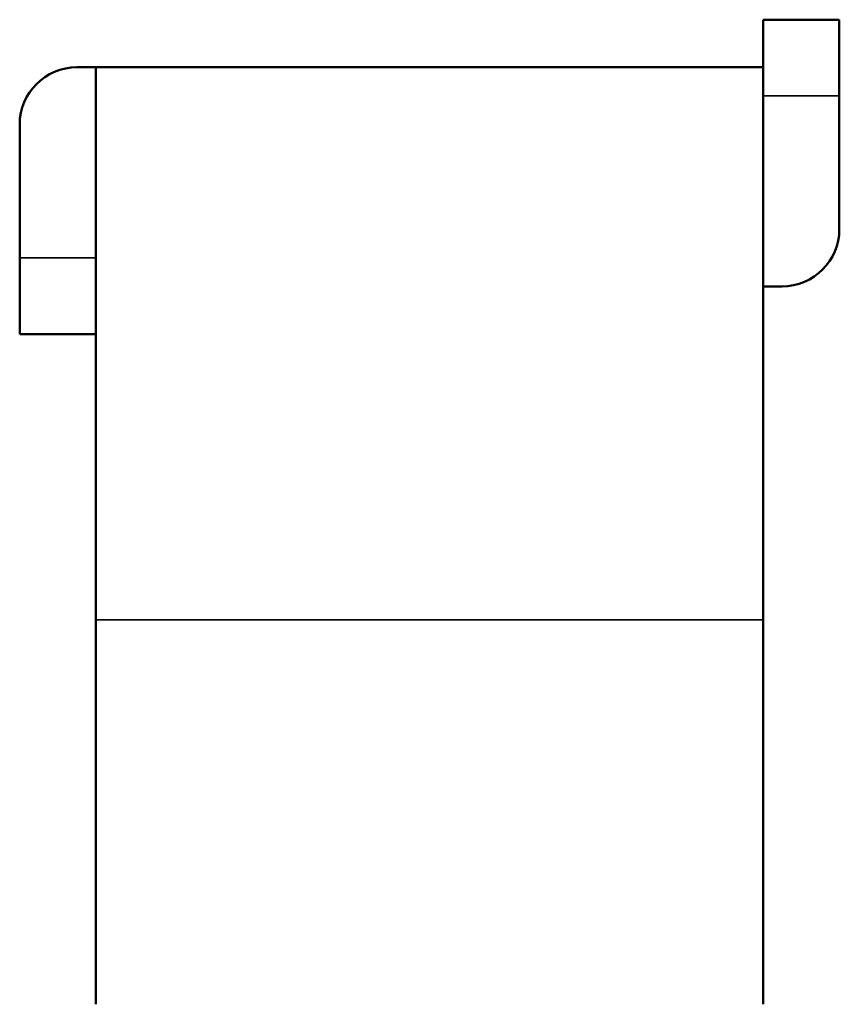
# Model space of a CAD drawing. Header units: millimetres. Extents: x 30 to 1646, y 30 to 1265.
# Tile 112 of 137: x 1145 to 1188, y 766 to 817. Entities that reach past the tile are written whole.
import ezdxf

# ---------------------------------------------------------------- set-up
doc = ezdxf.new("R2010")
doc.units = ezdxf.units.MM
doc.header["$LTSCALE"] = 6
doc.layers.add('Visible (ISO)', color=7, linetype='Continuous', lineweight=50)
doc.layers.add('Visible Narrow (ISO)', color=7, linetype='Continuous', lineweight=35)

msp = doc.modelspace()

# ---------------------------------------------------------------- linework, layer by layer
at = {"layer": 'Visible (ISO)'}
for p, q in [((1184.0203, 814.8757), (1184.0203, 817.3757)), ((1184.0203, 817.3757), (1188.0203, 817.3757)), ((1188.0203, 817.3757), (1188.0203, 813.3757)), ((1148.0203, 814.8757), (1149.0203, 814.8757)), ((1149.0203, 785.8757), (1149.0203, 814.8757)), ((1149.0203, 814.8757), (1184.0203, 814.8757)), ((1184.0203, 814.8757), (1184.0203, 785.8757)), ((1188.0203, 806.3757), (1188.0203, 813.3757)), ((1145.0203, 811.8757), (1145.0203, 804.8757)), ((1145.0203, 800.8757), (1145.0203, 804.8757)), ((1185.0203, 803.3757), (1184.0203, 803.3757)), ((1149.0203, 800.8757), (1145.0203, 800.8757)), ((1149.0203, 765.6879), (1149.0203, 785.8757)), ((1184.0203, 785.8757), (1184.0203, 765.6879))]:
    msp.add_line(p, q, dxfattribs=at)
for centre, start, end in [((1148.0203, 811.8757), 90, 180), ((1185.0203, 806.3757), 270, 0)]:
    msp.add_arc(centre, 3, start, end, dxfattribs=at)
at = {"layer": 'Visible Narrow (ISO)'}
for p, q in [((1188.0203, 813.3757), (1184.0203, 813.3757)), ((1145.0203, 804.8757), (1149.0203, 804.8757)), ((1184.0203, 785.8757), (1149.0203, 785.8757))]:
    msp.add_line(p, q, dxfattribs=at)

doc.saveas('drawing.dxf')
